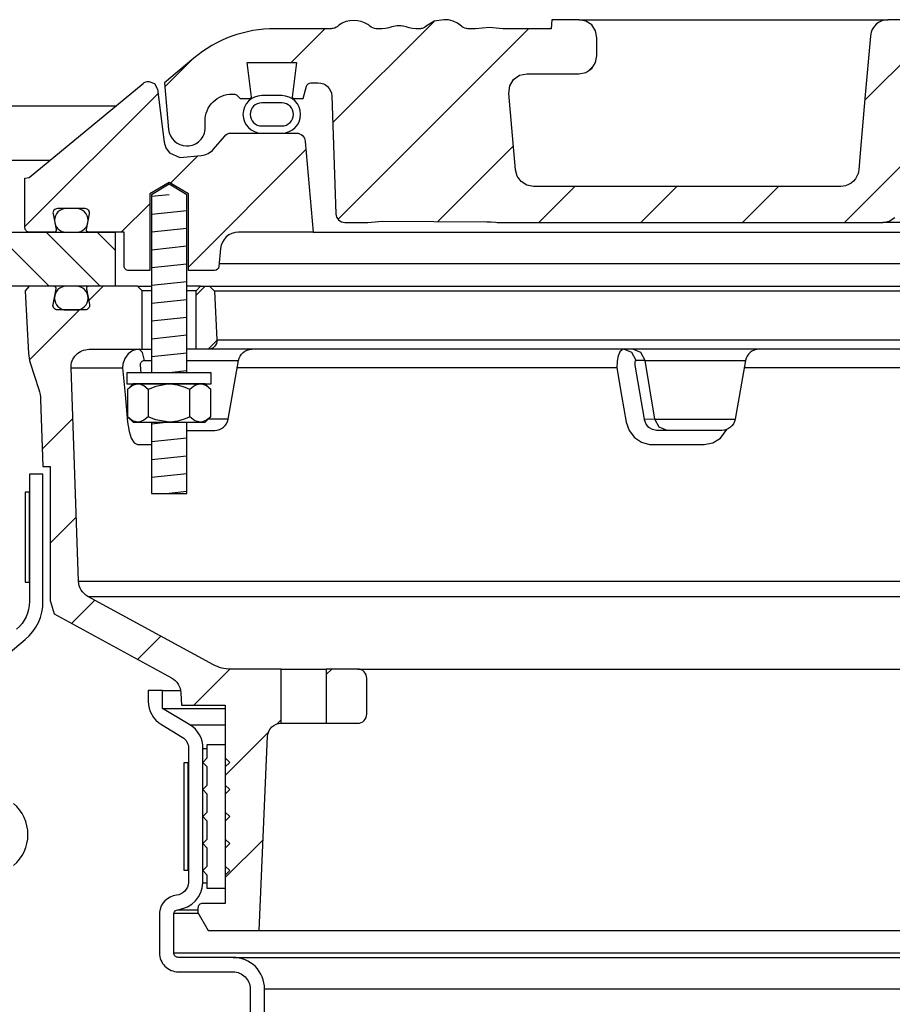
# Model space of a CAD drawing. Extents: x -169 to 2224, y 0 to 2796.
# Tile 29 of 256: x 57.31 to 63.36, y 871.22 to 878.05. Entities that reach past the tile are written whole.
import ezdxf

# ---------------------------------------------------------------- set-up
doc = ezdxf.new("R2010")
doc.units = 0
doc.header["$MEASUREMENT"] = 0
for name, color, linetype in [('MULTI-PORT-MANHOLE', 2, 'CONTINUOUS'), ('MULTI-PORT-MANHOLE-HATCH', 252, 'CONTINUOUS'), ('MULTI-PORT-SHROUD', 1, 'CONTINUOUS'), ('MULTI-PORT-SPILL-BUCKET', 1, 'CONTINUOUS'), ('MULTI-PORT-SPILL-BUCKET-HATCH', 7, 'CONTINUOUS'), ('MULTI-PORT-SPILL-BUCKET-MANHOLE', 2, 'CONTINUOUS'), ('MULTI-PORT-SPILL-BUCKET-MANHOLE-HATCH', 7, 'CONTINUOUS'), ('MULTI-PORT-SPILL-BUCKET-SHROUD', 1, 'CONTINUOUS')]:
    doc.layers.add(name, color=color, linetype=linetype)
pattern_1 = [(45, (-7909.29583, -300.3843), (-0.35355339, 0.35355339), [])]

msp = doc.modelspace()

# ---------------------------------------------------------------- hatches: boundary and pattern name
at = {"layer": 'MULTI-PORT-MANHOLE-HATCH', "linetype": 'Continuous'}
h = msp.add_hatch(dxfattribs=at)
h.set_pattern_fill('LINE', color=256, scale=2, angle=45, style=0)
h.set_pattern_definition([(135, (8038.234, -300.3843), (0.176776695, 0.176776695), [])])
h.paths.add_polyline_path([(55.71909, 877.07778), (57.21909, 877.07778), (57.21909, 876.57778), (57.96909, 876.57778), (57.96909, 876.20278), (56.84409, 876.20278), (56.84409, 876.57778), (56.09409, 876.57778), (56.09409, 876.20278), (54.96909, 876.20278), (54.96909, 876.57778), (55.71909, 876.57778)])
at = {"layer": 'MULTI-PORT-SPILL-BUCKET-HATCH', "linetype": 'Continuous'}
h = msp.add_hatch(dxfattribs=at)
h.set_pattern_fill('LINE', color=256, scale=4, angle=45, style=0)
h.set_pattern_definition([(45, (-7773.4933, -328.87903), (-0.35355339, 0.35355339), [])])
edge = h.paths.add_edge_path(flags=17)
edge.add_line((58.53159, 875.76528), (58.53159, 876.17153))
edge.add_line((58.53159, 876.17153), (58.56284, 876.20278))
edge.add_line((58.56284, 876.20278), (58.62534, 876.20278))
edge.add_line((58.62534, 876.20278), (58.65832, 876.1698))
edge.add_line((58.65832, 876.1698), (58.67607, 875.83105))
edge.add_arc((58.61366, 875.82778), 0.0625, -89.997947, 3.00213, ccw=False)
edge.add_line((58.61366, 875.76528), (58.53159, 875.76528))
edge = h.paths.add_edge_path()
edge.add_line((59.65353, 873.54653), (59.43505, 873.54653))
edge.add_line((59.43505, 873.54653), (59.43505, 873.17153))
edge.add_line((59.43505, 873.17153), (59.65353, 873.17153))
edge.add_arc((59.65353, 873.23403), 0.0625, 270, 360)
edge.add_line((59.71603, 873.23403), (59.71603, 873.48403))
edge.add_arc((59.65353, 873.48403), 0.0625, 360, 450)
edge = h.paths.add_edge_path()
edge.add_arc((57.78845, 875.64028), 0.125, 90, 182, ccw=False)
edge.add_line((57.78845, 875.76528), (58.15659, 875.76528))
edge.add_line((58.15659, 875.76528), (58.15659, 876.17153))
edge.add_line((58.15659, 876.17153), (58.12534, 876.20278))
edge.add_line((58.12534, 876.20278), (57.78579, 876.20278))
edge.add_arc((57.78578, 876.18778), 0.015, 89.988796, 191.010479)
edge.add_line((57.77106, 876.18492), (57.79223, 876.07599))
edge.add_arc((57.76156, 876.07003), 0.03125, -90.001442, 10.998303, ccw=False)
edge.add_line((57.76156, 876.03878), (57.56962, 876.03878))
edge.add_arc((57.56962, 876.07003), 0.03125, 169.000573, 270.000319, ccw=False)
edge.add_line((57.53895, 876.07599), (57.56012, 876.18492))
edge.add_arc((57.54502, 876.18747), 0.01532, 350.426599, 451.426344)
edge.add_line((57.54463, 876.20278), (57.37382, 876.20278))
edge.add_line((57.37382, 876.20278), (57.34573, 876.17157))
edge.add_line((57.34573, 876.17157), (57.36858, 875.73543))
edge.add_arc((57.61825, 875.74851), 0.25001, 182.999594, 197.899614)
edge.add_line((57.38034, 875.67167), (57.44031, 875.486))
edge.add_arc((57.20241, 875.40916), 0.25, 1.999905, 17.899997, ccw=False)
edge.add_line((57.45226, 875.41789), (57.4685, 874.95278))
edge.add_line((57.4685, 874.95278), (57.51905, 874.95278))
edge.add_line((57.51905, 874.95278), (57.51905, 874.02233))
edge.add_line((57.51905, 874.02233), (57.5465, 873.92934))
edge.add_line((57.5465, 873.92934), (58.3608, 873.4862))
edge.add_arc((58.30105, 873.37641), 0.125, 2.999956, 61.445298, ccw=False)
edge.add_line((58.42587, 873.38295), (58.4304, 873.29653))
edge.add_line((58.4304, 873.29653), (58.73409, 873.29653))
edge.add_line((58.73409, 873.29653), (58.73409, 871.92153))
edge.add_line((58.73409, 871.92153), (58.57534, 871.92153))
edge.add_arc((58.57534, 871.89028), 0.03125, 90, 180)
edge.add_line((58.54409, 871.89028), (58.54409, 871.85903))
edge.add_line((58.54409, 871.85903), (58.61626, 871.73403))
edge.add_line((58.61626, 871.73403), (58.96909, 871.73403))
edge.add_line((58.96909, 871.73403), (59.02794, 873.08187))
edge.add_arc((59.1216, 873.07778), 0.09375, 90, 177.500009, ccw=False)
edge.add_line((59.1216, 873.17153), (59.1216, 873.54653))
edge.add_line((59.1216, 873.54653), (58.7712, 873.54653))
edge.add_arc((58.7712, 873.79652), 0.25, 241.444909, 269.999756, ccw=False)
edge.add_line((58.6517, 873.57694), (57.78036, 874.05111))
edge.add_arc((57.84011, 874.16091), 0.125, 182.000071, 241.445207, ccw=False)
edge.add_line((57.71519, 874.15655), (57.66353, 875.63592))
h = msp.add_hatch(dxfattribs=at)
h.set_pattern_fill('LINE', color=256, scale=4, angle=45, style=0)
h.set_pattern_definition([(45, (-7909.29583, -300.3843), (-0.35355339, 0.35355339), [])])
edge = h.paths.add_edge_path()
edge.add_line((58.53159, 875.76528), (58.53159, 876.17153))
edge.add_line((58.53159, 876.17153), (58.56284, 876.20278))
edge.add_line((58.56284, 876.20278), (58.62534, 876.20278))
edge.add_line((58.62534, 876.20278), (58.65832, 876.1698))
edge.add_line((58.65832, 876.1698), (58.67607, 875.83105))
edge.add_arc((58.61366, 875.82778), 0.0625, -89.997947, 3.00213, ccw=False)
edge.add_line((58.61366, 875.76528), (58.53159, 875.76528))
at = {"layer": 'MULTI-PORT-SPILL-BUCKET-MANHOLE-HATCH', "linetype": 'Continuous'}
h = msp.add_hatch(dxfattribs=at)
h.set_pattern_fill('LINE', color=256, scale=4, angle=45, style=0)
h.set_pattern_definition(pattern_1)
h.paths.add_polyline_path([(69.46593, 877.52418, -0.4040269), (69.55962, 877.61465), (69.60955, 877.61465, -0.339462), (69.63974, 877.59149), (69.66284, 877.50528), (69.73159, 877.50528), (69.7405, 877.51418), (69.71089, 877.75528), (70.05229, 877.75528), (70.02268, 877.51418), (70.03159, 877.50528), (70.10034, 877.50528), (70.12244, 877.52737, -0.1989124), (70.14453, 877.53653), (70.15659, 877.53653, -0.4142136), (70.34409, 877.34903), (70.34409, 877.30215, 0.4182417), (70.47081, 877.17716, 0.3928366), (70.59705, 877.29126), (70.62534, 877.61465), (70.4224, 877.78495, 0.1763305), (69.85996, 877.98965), (69.47738, 877.98965), (69.473, 878.05215), (69.2881, 878.05215), (69.28525, 878.01146), (69.28241, 877.97076), (69.28176, 877.96145), (69.2811, 877.95216), (65.65671, 877.95216), (65.65541, 877.97076), (65.65256, 878.01146), (65.64972, 878.05215), (65.46454, 878.05215), (65.46017, 877.98965), (65.29038, 877.98965), (65.28601, 878.05215), (65.0985, 878.05215), (65.09413, 877.98965), (64.84017, 877.98965), (64.84017, 878.05215), (64.72421, 878.05215), (64.72421, 877.98965), (64.50001, 877.98965), (64.50001, 878.05215), (64.38405, 878.05215), (64.38405, 877.98965), (63.84405, 877.98965), (63.83968, 878.05215), (63.65217, 878.05215), (63.6478, 877.98965), (63.52606, 877.98965), (63.52169, 878.05215), (63.33097, 878.05215), (63.30952, 878.04965), (63.2893, 878.04376), (63.27036, 878.03453), (63.25323, 878.02228), (63.23842, 878.0073), (63.22631, 877.99007), (63.2203, 877.97837), (63.21555, 877.9661), (63.21187, 877.95224), (63.2098, 877.93805), (63.17426, 877.53191), (63.13873, 877.12578), (63.13366, 877.06789), (63.12788, 877.00183), (63.12406, 876.98586), (63.11646, 876.96621), (63.10569, 876.94812), (63.09202, 876.9321), (63.07586, 876.91858), (63.05765, 876.90799), (63.0303, 876.89771), (63.00406, 876.8959), (60.87207, 876.8959), (60.82676, 876.9044), (60.78762, 876.92874), (60.75995, 876.96562), (60.74754, 877.01001), (60.70106, 877.54126), (60.70722, 877.59233), (60.73342, 877.6366), (60.77524, 877.66657), (60.82559, 877.67715), (61.18764, 877.67715), (61.23548, 877.68667), (61.27603, 877.71377), (61.30313, 877.75432), (61.31265, 877.80215), (61.31265, 877.92715), (61.30313, 877.97499), (61.27603, 878.01554), (61.23548, 878.04264), (61.18764, 878.05215), (61.00013, 878.05215), (60.99576, 877.98965), (60.65935, 877.98965), (60.61293, 877.9932), (60.56651, 877.99685), (60.51919, 877.99331), (60.47116, 877.98965), (60.40887, 877.98965), (60.38607, 877.99571), (60.37223, 878.00751), (60.34586, 878.02812), (60.31579, 878.04265), (60.28321, 878.0502), (60.24962, 878.05215), (60.18435, 878.04151), (60.12901, 878.00782), (60.11977, 877.99985), (60.09918, 877.99018), (60.08452, 877.98965), (60.05531, 877.98965), (60.03293, 877.99141), (60.01093, 877.99588), (59.98915, 878.00183), (59.9673, 878.00751), (59.9658, 878.00784), (59.96429, 878.00815), (59.95191, 878.00996), (59.93942, 878.01057), (59.92539, 878.0098), (59.91153, 878.00751), (59.88968, 878.00182), (59.86788, 877.99587), (59.84584, 877.99141), (59.82352, 877.98965), (59.77404, 877.98965), (59.75161, 877.99629), (59.73683, 878.00693), (59.73616, 878.00751), (59.72954, 878.01302), (59.72262, 878.01814), (59.70075, 878.03083), (59.67712, 878.03984), (59.65164, 878.04521), (59.62564, 878.04694), (59.59814, 878.04501), (59.57127, 878.03897), (59.54564, 878.02839), (59.52229, 878.01346), (59.51866, 878.01054), (59.50788, 878.00133), (59.48536, 877.99062), (59.46868, 877.98965), (59.07822, 877.98965, 0.176327), (58.51578, 877.78494), (58.31284, 877.61465), (58.34113, 877.29126, 0.3928366), (58.46737, 877.17716, 0.4182417), (58.59409, 877.30215), (58.59409, 877.34903, -0.4142136), (58.78159, 877.53653), (58.79365, 877.53653, -0.1989124), (58.81574, 877.52737), (58.83784, 877.50528), (58.90659, 877.50528), (58.9155, 877.51418), (58.88589, 877.75528), (59.22729, 877.75528), (59.19768, 877.51418), (59.20659, 877.50528), (59.27534, 877.50528), (59.29844, 877.59149, -0.3394582), (59.32863, 877.61465), (59.37856, 877.61465, -0.4040263), (59.47225, 877.52417), (59.50081, 876.70623, 0.4040263), (59.56328, 876.6459), (59.72191, 876.6459), (59.77363, 876.64975), (59.82535, 876.65345), (60.18075, 876.6515), (60.54765, 876.64982), (60.57846, 876.64889), (60.60918, 876.64644), (60.61946, 876.6459), (63.2955, 876.6459), (63.34081, 876.6544), (63.37996, 876.67874), (63.40762, 876.71562), (63.42004, 876.76001), (63.4903, 877.56305), (63.50271, 877.60744), (63.53037, 877.64432), (63.56952, 877.66865), (63.61483, 877.67715), (66.0197, 877.67715, -0.3888787), (66.26875, 877.44894), (66.2766, 877.3592, 0.3888787), (66.33886, 877.30215), (66.47517, 877.30215, -0.0996827), (66.52355, 877.29241), (67.68788, 876.80368, -0.2784038), (67.76403, 876.69932), (67.76471, 876.69155, 0.3888787), (67.81452, 876.64591), (69.37491, 876.6459, 0.4040262), (69.43737, 876.70622)])
h = msp.add_hatch(dxfattribs=at)
h.set_pattern_fill('LINE', color=256, scale=4, angle=45, style=0)
h.set_pattern_definition(pattern_1)
edge = h.paths.add_edge_path()
edge.add_line((59.28893, 877.20822), (59.34409, 876.57778))
edge.add_line((59.34409, 876.57778), (58.82562, 876.57778))
edge.add_arc((58.82562, 876.45278), 0.125, 89.999957, 174.999901)
edge.add_line((58.7011, 876.46367), (58.69034, 876.34068))
edge.add_arc((58.6592, 876.3434), 0.03125, 270, 355, ccw=False)
edge.add_line((58.6592, 876.31215), (58.47779, 876.31215))
edge.add_line((58.47779, 876.31215), (58.47779, 876.8434))
edge.add_line((58.47779, 876.8434), (58.34409, 876.92374))
edge.add_line((58.34409, 876.92374), (58.21039, 876.8434))
edge.add_line((58.21039, 876.8434), (58.21039, 876.31215))
edge.add_line((58.21039, 876.31215), (58.06284, 876.31215))
edge.add_arc((58.06284, 876.3434), 0.03125, 180, 270, ccw=False)
edge.add_line((58.03159, 876.3434), (58.03159, 876.57778))
edge.add_line((58.03159, 876.57778), (57.78654, 876.57778))
edge.add_arc((57.78654, 876.5934), 0.01562, 169.000254, 270, ccw=False)
edge.add_line((57.77121, 876.59638), (57.79223, 876.70457))
edge.add_arc((57.76156, 876.71053), 0.03125, 348.999407, 449.999153)
edge.add_line((57.76156, 876.74178), (57.56962, 876.74178))
edge.add_arc((57.56962, 876.71053), 0.03125, 89.998557, 190.998303)
edge.add_line((57.53894, 876.70457), (57.56012, 876.59564))
edge.add_arc((57.54539, 876.59278), 0.01501, -89.975776, 10.991064, ccw=False)
edge.add_line((57.54539, 876.57778), (57.37534, 876.57778))
edge.add_arc((57.37534, 876.60903), 0.03125, 180, 270, ccw=False)
edge.add_line((57.34409, 876.60903), (57.34409, 876.95278))
edge.add_line((57.34409, 876.95278), (57.37241, 876.95809))
edge.add_line((57.37241, 876.95809), (58.16338, 877.61019))
edge.add_arc((58.20305, 877.5619), 0.0625, 90, 129.399472, ccw=False)
edge.add_line((58.20305, 877.6244), (58.24382, 877.60907))
edge.add_line((58.24382, 877.60907), (58.26459, 877.57059))
edge.add_line((58.26459, 877.57059), (58.30988, 877.20364))
edge.add_line((58.30988, 877.20364), (58.32179, 877.16349))
edge.add_line((58.32179, 877.16349), (58.34688, 877.12963))
edge.add_line((58.34688, 877.12963), (58.41909, 877.09683))
edge.add_line((58.41909, 877.09683), (58.5682, 877.10988))
edge.add_arc((58.55731, 877.23441), 0.125, 274.999649, 319.999859)
edge.add_line((58.65307, 877.15406), (58.72766, 877.24295))
edge.add_arc((58.77553, 877.20278), 0.0625, 89.998431, 139.998976, ccw=False)
edge.add_line((58.77554, 877.26528), (59.22667, 877.26528))
edge.add_arc((59.22667, 877.20278), 0.0625, 5, 90, ccw=False)

# ---------------------------------------------------------------- linework, layer by layer
at = {"layer": 'MULTI-PORT-MANHOLE', "linetype": 'Continuous'}
msp.add_line((57.97244, 877.45278), (54.96574, 877.45278), dxfattribs=at)
at = {"layer": 'MULTI-PORT-MANHOLE', "color": 7, "linetype": 'Continuous'}
msp.add_line((57.21909, 877.07778), (57.51758, 877.07778), dxfattribs=at)
at = {"layer": 'MULTI-PORT-MANHOLE', "linetype": 'Continuous'}
msp.add_lwpolyline([(55.71909, 877.07778), (57.21909, 877.07778), (57.21909, 876.57778), (57.96909, 876.57778), (57.96909, 876.20278), (56.84409, 876.20278), (56.84409, 876.57778), (56.09409, 876.57778), (56.09409, 876.20278), (54.96909, 876.20278), (54.96909, 876.57778), (55.71909, 876.57778)], close=True, dxfattribs=at)
at = {"layer": 'MULTI-PORT-SHROUD', "color": 1, "linetype": 'Continuous'}
for points in [[(56.71296, 873.22093), (57.3463, 873.75236, 0.2216953), (57.46909, 874.01569), (57.46909, 874.89911), (57.37534, 874.89911), (57.37534, 874.01569, -0.2216953), (57.28604, 873.82418)], [(57.26443, 872.18366, 0.4663072), (57.26443, 872.61456)]]:
    msp.add_lwpolyline(points, format="xyb", dxfattribs=at)
at = {"layer": 'MULTI-PORT-SHROUD', "color": 7, "linetype": 'Continuous'}
msp.add_lwpolyline([(57.37534, 874.14911), (57.37534, 874.77411), (57.34534, 874.77411), (57.34534, 874.14911)], close=True, dxfattribs=at)
at = {"layer": 'MULTI-PORT-SPILL-BUCKET', "color": 7, "linetype": 'Continuous'}
for p, q in [((58.12534, 876.20278), (58.22089, 876.20278)), ((58.56284, 876.20278), (58.46729, 876.20278)), ((58.62534, 876.20278), (70.31284, 876.20278)), ((58.22089, 876.17153), (58.15659, 876.17153)), ((58.53159, 876.17153), (58.46729, 876.17153)), ((70.27986, 876.1698), (58.65832, 876.1698)), ((58.67607, 875.83105), (70.26211, 875.83105)), ((58.13762, 875.76528), (58.19219, 875.76528)), ((58.13762, 875.76528), (58.22089, 875.76528)), ((70.47089, 875.76528), (58.46729, 875.76528)), ((58.17296, 875.68781), (58.22089, 875.68781)), ((58.46729, 875.68781), (58.82521, 875.68781)), ((61.64781, 875.68781), (61.58459, 875.68781)), ((61.64781, 875.68781), (62.34299, 875.68781)), ((57.66353, 875.63592), (58.02177, 875.63592)), ((61.45088, 875.63592), (58.81606, 875.63592)), ((64.34589, 875.63592), (62.33384, 875.63592)), ((58.75335, 875.28025), (58.61506, 875.28025)), ((61.71421, 875.28025), (61.64276, 875.27805)), ((61.71421, 875.28025), (62.27112, 875.28025)), ((57.71519, 874.15655), (71.22299, 874.15655)), ((57.78036, 874.05111), (71.15782, 874.05111)), ((59.1216, 873.54653), (59.43505, 873.54653)), ((59.65353, 873.54653), (69.28465, 873.54653)), ((59.1216, 873.17153), (59.43505, 873.17153)), ((58.96909, 871.73403), (69.96909, 871.73403))]:
    msp.add_line(p, q, dxfattribs=at)
at = {"layer": 'MULTI-PORT-SPILL-BUCKET', "color": 2, "linetype": 'Continuous'}
for p, q in [((58.19975, 875.4861), (58.19975, 875.29796)), ((58.48843, 875.29796), (58.48843, 875.4861))]:
    msp.add_line(p, q, dxfattribs=at)
for points in [[(58.46729, 875.60278), (58.46729, 876.83746), (58.34409, 876.91149), (58.22089, 876.83746), (58.22089, 875.60278)], [(58.63276, 875.4861), (58.60268, 875.51099), (58.56966, 875.52478), (58.5606, 875.52478), (58.5606, 875.52478), (58.52308, 875.51377), (58.48843, 875.4861), (58.45602, 875.50086), (58.40559, 875.51733), (58.35142, 875.52467), (58.34409, 875.52478), (58.25108, 875.50804), (58.19975, 875.4861), (58.16967, 875.51099), (58.13665, 875.52478), (58.12758, 875.52478), (58.09007, 875.51377), (58.05541, 875.4861)], [(58.63276, 875.29796), (58.60268, 875.27307), (58.56966, 875.25928), (58.5606, 875.25928), (58.5606, 875.25928), (58.52308, 875.27029), (58.48843, 875.29796), (58.45602, 875.2832), (58.40559, 875.26673), (58.35142, 875.25939), (58.34409, 875.25928), (58.25108, 875.27602), (58.19975, 875.29796), (58.16967, 875.27307), (58.13665, 875.25928), (58.12758, 875.25928), (58.09007, 875.27029), (58.05541, 875.29796)], [(58.22089, 875.25928), (58.22089, 874.76541), (58.46729, 874.76541), (58.46729, 875.25928)]]:
    msp.add_lwpolyline(points, dxfattribs=at)
at = {"layer": 'MULTI-PORT-SPILL-BUCKET', "linetype": 'Continuous'}
for points in [[(57.66353, 875.63591, -0.4244748), (57.78845, 875.76528), (58.15659, 875.76528), (58.15659, 876.17153), (58.12534, 876.20278), (57.78579, 876.20278, 0.4717463), (57.77106, 876.18492), (57.79223, 876.07599, -0.4716293), (57.76156, 876.03878), (57.56962, 876.03878, -0.4716293), (57.53895, 876.07599), (57.56012, 876.18492, 0.4716293), (57.54463, 876.20278), (57.37382, 876.20278), (57.34573, 876.17157), (57.36858, 875.73543, 0.0651054), (57.38034, 875.67167), (57.44031, 875.486, -0.0694888), (57.45226, 875.41789), (57.4685, 874.95278), (57.51905, 874.95278), (57.51905, 874.02233), (57.5465, 873.92934), (58.3608, 873.4862, -0.2606918), (58.42587, 873.38295), (58.4304, 873.29653), (58.73409, 873.29653), (58.73409, 871.92153), (58.57534, 871.92153, 0.4142136), (58.54409, 871.89028), (58.54409, 871.85903), (58.61626, 871.73403), (58.96909, 871.73403), (59.02794, 873.08187, -0.4014907), (59.1216, 873.17153), (59.1216, 873.17153), (59.1216, 873.54653), (58.7712, 873.54653, -0.1252428), (58.6517, 873.57694), (57.78036, 874.05111, -0.265356), (57.71519, 874.15655), (57.66353, 875.63592)], [(58.53159, 875.76528), (58.53159, 876.17153), (58.56284, 876.20278), (58.62534, 876.20278), (58.65832, 876.1698), (58.67607, 875.83105, -0.4296343), (58.61366, 875.76528), (58.53159, 875.76528)]]:
    msp.add_lwpolyline(points, format="xyb", dxfattribs=at)
at = {"layer": 'MULTI-PORT-SPILL-BUCKET', "color": 7, "linetype": 'Continuous'}
for points in [[(57.54959, 876.11878, 0.4142136), (57.62959, 876.03878), (57.70159, 876.03878, 0.4142136), (57.78159, 876.11878), (57.78159, 876.12278, 0.4142136), (57.70159, 876.20278), (57.62959, 876.20278, 0.4142136), (57.54959, 876.12278)], [(58.46729, 875.20278), (58.66102, 875.20278, 0.3639702), (58.75335, 875.28025), (58.82521, 875.68781, -0.3639702), (58.91754, 875.76528)], [(62.43531, 875.76528, 0.3639702), (62.34299, 875.68781), (62.27112, 875.28025, -0.3639702), (62.1788, 875.20278), (61.72662, 875.20278), (61.69861, 875.20807), (61.67364, 875.22336), (61.65449, 875.24688), (61.64321, 875.27586), (61.64231, 875.28025), (61.57773, 875.65547), (61.57675, 875.66348), (61.57676, 875.67327), (61.57821, 875.68105), (61.58091, 875.68606), (61.58459, 875.68781), (61.55496, 875.74334), (61.49929, 875.76528), (61.48829, 875.76257), (61.47214, 875.74709), (61.45964, 875.71953), (61.45219, 875.68303), (61.45088, 875.63592), (61.48409, 875.44522), (61.51628, 875.2607), (61.5362, 875.20192), (61.57246, 875.15342), (61.62145, 875.12019), (61.67837, 875.10606), (61.68823, 875.10576), (61.8718, 875.10576), (62.05762, 875.10576), (62.11706, 875.11656), (62.16971, 875.14785), (62.21398, 875.20992)]]:
    msp.add_lwpolyline(points, format="xyb", dxfattribs=at)
for points in [[(58.15056, 875.60278), (58.14586, 875.65547), (58.14661, 875.66603), (58.15063, 875.67549), (58.15748, 875.68277), (58.16633, 875.68696), (58.17296, 875.68781), (58.16068, 875.74334), (58.13762, 875.76528), (58.0936, 875.75616), (58.06029, 875.73414), (58.03587, 875.70154), (58.02311, 875.66198), (58.02177, 875.63592), (58.0384, 875.45139), (58.05573, 875.2607), (58.06603, 875.19588), (58.08185, 875.14785), (58.10222, 875.11656), (58.1249, 875.10576), (58.13543, 875.10576), (58.22089, 875.10576)], [(61.7995, 875.20278), (61.74383, 875.22471), (61.71421, 875.28025), (61.64781, 875.68781), (61.61819, 875.74334), (61.56251, 875.76528)]]:
    msp.add_lwpolyline(points, dxfattribs=at)
at = {"layer": 'MULTI-PORT-SPILL-BUCKET', "color": 2, "linetype": 'Continuous'}
for points in [[(58.05109, 875.52478), (58.63709, 875.52478), (58.63709, 875.60278), (58.63709, 875.60278), (58.05109, 875.60278)], [(58.09409, 875.52478), (58.05541, 875.4861), (58.05541, 875.29796), (58.09409, 875.25928), (58.59409, 875.25928), (58.63276, 875.29796), (58.63276, 875.4861), (58.59409, 875.52478)], [(58.60909, 872.11778), (58.57784, 872.14903), (58.60909, 872.18028), (58.60909, 872.30528), (58.57784, 872.33653), (58.60909, 872.36778), (58.60909, 872.49278), (58.57784, 872.52403), (58.60909, 872.55528), (58.60909, 872.68028), (58.57784, 872.71153), (58.60909, 872.74278), (58.60909, 872.86778), (58.57784, 872.89903), (58.60909, 872.93028), (58.60909, 873.02403), (58.73409, 873.02403), (58.73409, 872.93028), (58.76534, 872.89903), (58.73409, 872.86778), (58.73409, 872.74278), (58.76534, 872.71153), (58.73409, 872.68028), (58.73409, 872.55528), (58.76534, 872.52403), (58.73409, 872.49278), (58.73409, 872.36778), (58.76534, 872.33653), (58.73409, 872.30528), (58.73409, 872.18028), (58.76534, 872.14903), (58.73409, 872.11778), (58.73409, 872.02403), (58.60909, 872.02403)]]:
    msp.add_lwpolyline(points, close=True, dxfattribs=at)
at = {"layer": 'MULTI-PORT-SPILL-BUCKET', "linetype": 'Continuous'}
msp.add_lwpolyline([(59.65353, 873.54653), (59.43505, 873.54653), (59.43505, 873.17153), (59.65353, 873.17153, 0.4142136), (59.71603, 873.23403), (59.71603, 873.48403, 0.4142136)], format="xyb", close=True, dxfattribs=at)
at = {"layer": 'MULTI-PORT-SPILL-BUCKET-HATCH', "color": 7, "linetype": 'Continuous'}
for p, q in [((58.34409, 876.83746), (58.22148, 876.82469)), ((58.4667, 876.72677), (58.22148, 876.70122)), ((58.4667, 876.6033), (58.22148, 876.57775)), ((58.4667, 876.47983), (58.22148, 876.45428)), ((58.4667, 876.35636), (58.22148, 876.33081)), ((58.4667, 876.23289), (58.22148, 876.20735)), ((58.4667, 876.10943), (58.22148, 876.08388)), ((58.4667, 875.98596), (58.22148, 875.96041)), ((58.4667, 875.86249), (58.22148, 875.83694)), ((58.4667, 875.73902), (58.22148, 875.71347)), ((58.46669, 875.61555), (58.34409, 875.60278))]:
    msp.add_line(p, q, dxfattribs=at)
at = {"layer": 'MULTI-PORT-SPILL-BUCKET-HATCH', "color": 7}
for p, q in [((58.34409, 875.25928), (58.22148, 875.24651)), ((58.4667, 875.14859), (58.22148, 875.12304)), ((58.4667, 875.02512), (58.22148, 874.99957)), ((58.4667, 874.90165), (58.22148, 874.8761)), ((58.4667, 874.77818), (58.34409, 874.76541))]:
    msp.add_line(p, q, dxfattribs=at)
at = {"layer": 'MULTI-PORT-SPILL-BUCKET-MANHOLE', "color": 7, "linetype": 'Continuous'}
for p, q in [((61.18764, 878.05215), (63.33434, 878.05215)), ((57.54959, 876.66178), (57.54959, 876.65778)), ((67.81452, 876.64591), (63.29552, 876.64591)), ((59.34409, 876.57778), (69.59409, 876.57778))]:
    msp.add_line(p, q, dxfattribs=at)
at = {"layer": 'MULTI-PORT-SPILL-BUCKET-MANHOLE', "linetype": 'Continuous'}
for points in [[(63.33044, 878.05209), (63.30952, 878.04965), (63.2893, 878.04376), (63.27036, 878.03453), (63.25323, 878.02228), (63.23842, 878.0073), (63.22631, 877.99007), (63.2203, 877.97837), (63.21555, 877.9661), (63.21187, 877.95224), (63.2098, 877.93805), (63.17426, 877.53191), (63.13873, 877.12578), (63.13366, 877.06789), (63.1286, 877.01001), (63.12692, 876.99782), (63.12406, 876.98586), (63.11646, 876.96621), (63.10569, 876.94812), (63.09202, 876.9321), (63.07586, 876.91858), (63.05765, 876.90799), (63.03794, 876.90058), (63.02116, 876.89708), (63.00406, 876.8959), (60.87207, 876.8959), (60.82676, 876.9044), (60.78762, 876.92874), (60.75995, 876.96562), (60.74754, 877.01001), (60.70106, 877.54126), (60.70722, 877.59233), (60.73342, 877.6366), (60.77524, 877.66657), (60.82559, 877.67715), (61.18764, 877.67715), (61.23548, 877.68667), (61.27603, 877.71377), (61.30313, 877.75432), (61.31265, 877.80215), (61.31265, 877.92715), (61.30313, 877.97499), (61.27603, 878.01554), (61.23548, 878.04264), (61.18764, 878.05215), (61.00013, 878.05215), (60.99576, 877.98965), (60.65935, 877.98965), (60.61293, 877.9932), (60.56651, 877.99685), (60.51919, 877.99331), (60.47116, 877.98965), (60.41621, 877.98965), (60.41071, 877.9899), (60.40525, 877.99061), (60.39498, 877.99334), (60.38532, 877.99774), (60.37846, 878.0022), (60.37223, 878.00751), (60.34586, 878.02812), (60.31579, 878.04265), (60.28321, 878.0502), (60.24962, 878.05215), (60.18435, 878.04151), (60.1285, 878.00751), (60.12666, 878.00579), (60.12475, 878.00414), (60.11602, 877.99809), (60.10641, 877.99357), (60.10007, 877.9916), (60.09355, 877.9903), (60.08905, 877.98981), (60.08452, 877.98965), (60.05531, 877.98965), (60.03293, 877.99141), (60.01093, 877.99588), (59.98915, 878.00183), (59.9673, 878.00751), (59.9658, 878.00784), (59.96429, 878.00815), (59.95191, 878.00996), (59.93942, 878.01057), (59.92539, 878.0098), (59.91153, 878.00751), (59.88968, 878.00182), (59.86788, 877.99587), (59.84584, 877.99141), (59.82352, 877.98965), (59.78333, 877.98965), (59.78219, 877.98966), (59.78104, 877.98969), (59.76905, 877.99113), (59.75748, 877.99455), (59.74664, 877.99987), (59.73684, 878.00692), (59.7365, 878.00721), (59.73616, 878.00751), (59.72954, 878.01302), (59.72262, 878.01814), (59.70075, 878.03083), (59.67712, 878.03984), (59.65164, 878.04521), (59.62564, 878.04694), (59.59814, 878.04501), (59.57127, 878.03897), (59.54564, 878.02839), (59.52229, 878.01346), (59.51866, 878.01054), (59.51511, 878.00751), (59.50972, 878.00321), (59.50394, 877.99945), (59.49301, 877.99426), (59.48137, 877.99095), (59.4751, 877.99002), (59.46877, 877.98966), (59.46835, 877.98966), (59.46794, 877.98965), (59.07822, 877.98965, 0.176327), (58.51578, 877.78494), (58.31284, 877.61465), (58.34113, 877.29126, 0.3888787), (58.46566, 877.17715), (58.46909, 877.17715, 0.4142136), (58.59409, 877.30215), (58.59409, 877.34903, -0.4142136), (58.78159, 877.53653), (58.79365, 877.53653, -0.1989124), (58.81574, 877.52737), (58.83784, 877.50528), (58.90659, 877.50528), (58.9155, 877.51418), (58.88589, 877.75528), (59.22729, 877.75528), (59.19768, 877.51418), (59.20659, 877.50528), (59.27534, 877.50528), (59.29844, 877.59149, -0.3394582), (59.32863, 877.61465), (59.37856, 877.61465, -0.4040263), (59.47225, 877.52417), (59.50081, 876.70623, 0.4040263), (59.56328, 876.6459), (59.72191, 876.6459), (59.77363, 876.64975), (59.82535, 876.65345), (60.18075, 876.6515), (60.54765, 876.64982), (60.57846, 876.64889), (60.60918, 876.64644), (60.61946, 876.6459), (60.61946, 876.6459), (63.2955, 876.6459), (63.34081, 876.6544), (63.37996, 876.67874)], [(59.28893, 877.20822), (59.34409, 876.57778), (58.82562, 876.57778, 0.3888784), (58.7011, 876.46367), (58.69034, 876.34068, -0.3888787), (58.6592, 876.31215), (58.47779, 876.31215), (58.47779, 876.8434), (58.34409, 876.92374), (58.21039, 876.8434), (58.21039, 876.31215), (58.06284, 876.31215, -0.4142136), (58.03159, 876.3434), (58.03159, 876.57778), (57.78654, 876.57778, -0.4716293), (57.77121, 876.59638), (57.79223, 876.70457, 0.4716293), (57.76156, 876.74178), (57.56962, 876.74178, 0.4716293), (57.53894, 876.70457), (57.56012, 876.59564, -0.4714538), (57.54539, 876.57778), (57.37534, 876.57778, -0.4142136), (57.34409, 876.60903), (57.34409, 876.95278), (57.37241, 876.95809), (58.16338, 877.61019, -0.1736265), (58.20305, 877.6244), (58.24382, 877.60907), (58.26459, 877.57059), (58.30988, 877.20364), (58.32179, 877.16349), (58.34688, 877.12963), (58.41909, 877.09683), (58.5682, 877.10988, 0.1989133), (58.65307, 877.15406), (58.72766, 877.24295, -0.2216972), (58.77554, 877.26528), (59.22667, 877.26528, -0.3888787), (59.28893, 877.20822)]]:
    msp.add_lwpolyline(points, format="xyb", dxfattribs=at)
msp.add_lwpolyline([(63.52169, 878.05215), (63.33434, 878.05215)], dxfattribs=at)
at = {"layer": 'MULTI-PORT-SPILL-BUCKET-MANHOLE', "color": 7, "linetype": 'Continuous'}
for points in [[(59.12659, 877.52528), (58.99724, 877.52528), (58.98659, 877.52528, 1), (58.98659, 877.26528), (59.12659, 877.26528, 1), (59.12659, 877.52528)], [(57.54959, 876.65778, 0.4142136), (57.62959, 876.57778), (57.70159, 876.57778, 0.4142136), (57.78159, 876.65778), (57.78159, 876.66178, 0.4142136), (57.70159, 876.74178), (57.62959, 876.74178, 0.4142136), (57.54959, 876.66178)]]:
    msp.add_lwpolyline(points, format="xyb", dxfattribs=at)
msp.add_lwpolyline([(58.98659, 877.31528), (59.12659, 877.31528, 1), (59.12659, 877.47528), (58.98659, 877.47528, 1)], format="xyb", close=True, dxfattribs=at)
msp.add_lwpolyline([(63.97773, 876.35903), (58.69194, 876.35903)], dxfattribs=at)
at = {"layer": 'MULTI-PORT-SPILL-BUCKET-SHROUD', "color": 7, "linetype": 'Continuous'}
for p, q in [((58.29909, 873.39903), (58.42398, 873.39903)), ((58.29909, 873.27371), (58.73409, 873.27371)), ((58.48765, 873.16123), (58.73409, 873.16123)), ((58.57909, 872.99667), (58.60909, 872.99667)), ((58.47535, 872.14903), (58.47409, 872.14903)), ((58.47911, 872.14903), (58.47535, 872.14903)), ((58.57909, 872.06493), (58.60909, 872.06493)), ((58.37721, 871.8531), (58.54751, 871.8531)), ((58.4055, 871.87794), (58.54409, 871.87794)), ((58.37721, 871.5781), (70.56097, 871.5781)), ((58.78784, 871.54685), (70.15034, 871.54685)), ((59.00659, 871.3281), (69.93159, 871.3281))]:
    msp.add_line(p, q, dxfattribs=at)
at = {"layer": 'MULTI-PORT-SPILL-BUCKET-SHROUD', "color": 1, "linetype": 'Continuous'}
msp.add_lwpolyline([(59.00659, 870.77097), (59.00659, 871.3281, 0.4142136), (58.78784, 871.54685), (58.40846, 871.54685, -0.4142136), (58.37721, 871.5781), (58.37721, 871.8531, -0.3349508), (58.4055, 871.87794, 0.3722619), (58.57909, 872.06493), (58.57909, 872.99667, 0.2641245), (58.48765, 873.16123), (58.29909, 873.27371), (58.29909, 873.39903), (58.19909, 873.39903), (58.19909, 873.3234, 0.2641245), (58.29053, 873.16238), (58.43595, 873.07563, -0.2641245), (58.47909, 872.99722), (58.47909, 872.06702, -0.3652011), (58.39544, 871.97744, 0.3585463), (58.27721, 871.85979), (58.27721, 871.5781, 0.4142136), (58.40846, 871.44685), (58.78784, 871.44685, -0.4142136), (58.90659, 871.3281), (58.90659, 870.77097, -0.2685301)], format="xyb", dxfattribs=at)
at = {"layer": 'MULTI-PORT-SPILL-BUCKET-SHROUD', "color": 7, "linetype": 'Continuous'}
msp.add_lwpolyline([(58.47409, 872.89903), (58.47409, 872.14903), (58.44909, 872.14903), (58.44909, 872.89903), (58.47409, 872.89903), (58.47535, 872.89903), (58.47911, 872.89903)], dxfattribs=at)

doc.saveas('drawing.dxf')
